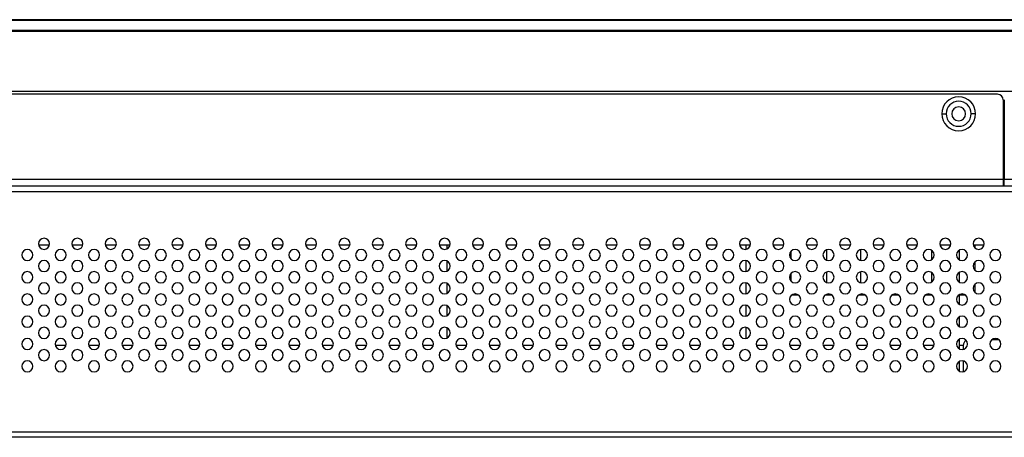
# Model space of a CAD drawing. Header units: millimetres. Extents: x 0 to 1118, y 0 to 864.
# Tile 15 of 254: x 364 to 399, y 243 to 258. Entities that reach past the tile are written whole.
import ezdxf

# ---------------------------------------------------------------- set-up
doc = ezdxf.new("R2010")
doc.units = ezdxf.units.MM

msp = doc.modelspace()

# ---------------------------------------------------------------- linework, layer by layer
at = {"color": 7, "linetype": 'Continuous', "lineweight": 25}
for p, q in [((480.729, 257.832), (237.649, 257.832)), ((237.649, 257.82), (480.729, 257.82)), ((480.729, 257.444), (237.649, 257.444)), ((237.649, 257.415), (480.729, 257.415)), ((480.729, 255.252), (237.649, 255.252)), ((398.869, 255.152), (319.509, 255.152)), ((399.069, 254.952), (399.069, 252.092)), ((399.109, 254.952), (399.109, 252.092)), ((396.859, 254.452), (397.019, 254.452)), ((398.079, 254.452), (397.919, 254.452)), ((399.069, 253.152), (399.109, 253.152)), ((399.069, 253.122), (399.109, 253.122)), ((399.069, 252.092), (319.309, 252.092)), ((399.069, 252.092), (399.069, 251.852)), ((399.069, 252.052), (399.109, 252.052)), ((480.629, 252.092), (399.109, 252.092)), ((399.109, 251.852), (399.109, 252.092)), ((414.589, 251.852), (303.789, 251.852)), ((399.109, 251.922), (399.069, 251.922)), ((414.589, 251.652), (303.789, 251.652)), ((364.782, 249.732), (364.395, 249.732)), ((365.982, 249.732), (365.595, 249.732)), ((367.182, 249.732), (366.795, 249.732)), ((368.382, 249.732), (367.995, 249.732)), ((369.582, 249.732), (369.195, 249.732)), ((370.782, 249.732), (370.395, 249.732)), ((371.982, 249.732), (371.595, 249.732)), ((373.182, 249.732), (372.795, 249.732)), ((374.382, 249.732), (373.995, 249.732)), ((375.582, 249.732), (375.195, 249.732)), ((376.782, 249.732), (376.395, 249.732)), ((377.982, 249.732), (377.595, 249.732)), ((379.182, 249.732), (378.795, 249.732)), ((379.066, 249.732), (379.066, 249.597)), ((380.382, 249.732), (379.995, 249.732)), ((381.582, 249.732), (381.195, 249.732)), ((382.782, 249.732), (382.395, 249.732)), ((383.982, 249.732), (383.595, 249.732)), ((385.182, 249.732), (384.795, 249.732)), ((386.382, 249.732), (385.995, 249.732)), ((387.582, 249.732), (387.195, 249.732)), ((388.782, 249.732), (388.395, 249.732)), ((389.982, 249.732), (389.595, 249.732)), ((389.814, 249.732), (389.814, 249.583)), ((391.182, 249.732), (390.795, 249.732)), ((392.382, 249.732), (391.995, 249.732)), ((392.713, 249.567), (392.713, 249.197)), ((393.582, 249.732), (393.195, 249.732)), ((393.943, 249.577), (393.943, 249.187)), ((394.782, 249.732), (394.395, 249.732)), ((395.982, 249.732), (395.595, 249.732)), ((396.489, 249.555), (396.489, 249.209)), ((397.182, 249.732), (396.795, 249.732)), ((397.489, 249.555), (397.489, 249.209)), ((398.382, 249.732), (397.995, 249.732)), ((398.044, 249.732), (398.044, 249.643)), ((389.814, 249.18), (389.814, 248.783)), ((391.44, 249.516), (391.44, 249.248)), ((379.066, 249.166), (379.066, 248.797)), ((398.044, 249.12), (398.044, 248.843)), ((391.44, 248.716), (391.44, 248.448)), ((392.713, 248.767), (392.713, 248.397)), ((393.943, 248.777), (393.943, 248.387)), ((396.489, 248.755), (396.489, 248.409)), ((397.489, 248.755), (397.489, 248.409)), ((379.066, 248.366), (379.066, 247.997)), ((389.814, 248.38), (389.814, 247.983)), ((398.044, 248.32), (398.044, 248.043)), ((391.721, 247.932), (391.456, 247.932)), ((392.713, 247.932), (392.656, 247.932)), ((392.713, 247.967), (392.713, 247.932)), ((392.921, 247.932), (392.713, 247.932)), ((393.943, 247.932), (393.856, 247.932)), ((393.943, 247.977), (393.943, 247.932)), ((394.121, 247.932), (393.943, 247.932)), ((395.321, 247.932), (395.056, 247.932)), ((396.489, 247.932), (396.256, 247.932)), ((396.489, 247.955), (396.489, 247.932)), ((396.521, 247.932), (396.489, 247.932)), ((397.489, 247.955), (397.489, 247.609)), ((397.721, 247.932), (397.489, 247.932)), ((379.066, 247.566), (379.066, 247.197)), ((389.814, 247.58), (389.814, 247.183)), ((397.489, 247.155), (397.489, 246.809)), ((379.066, 246.766), (379.066, 246.397)), ((389.814, 246.78), (389.814, 246.383)), ((397.489, 246.355), (397.489, 246.009)), ((365.382, 246.132), (364.995, 246.132)), ((366.582, 246.132), (366.195, 246.132)), ((367.782, 246.132), (367.395, 246.132)), ((368.982, 246.132), (368.595, 246.132)), ((370.182, 246.132), (369.795, 246.132)), ((371.382, 246.132), (370.995, 246.132)), ((372.582, 246.132), (372.195, 246.132)), ((373.782, 246.132), (373.395, 246.132)), ((374.982, 246.132), (374.595, 246.132)), ((376.182, 246.132), (375.795, 246.132)), ((377.382, 246.132), (376.995, 246.132)), ((378.582, 246.132), (378.195, 246.132)), ((379.782, 246.132), (379.395, 246.132)), ((380.982, 246.132), (380.595, 246.132)), ((382.182, 246.132), (381.795, 246.132)), ((383.382, 246.132), (382.995, 246.132)), ((384.582, 246.132), (384.195, 246.132)), ((385.782, 246.132), (385.395, 246.132)), ((386.982, 246.132), (386.595, 246.132)), ((388.182, 246.132), (387.795, 246.132)), ((389.382, 246.132), (388.995, 246.132)), ((390.582, 246.132), (390.195, 246.132)), ((391.782, 246.132), (391.395, 246.132)), ((392.982, 246.132), (392.595, 246.132)), ((394.182, 246.132), (393.795, 246.132)), ((395.382, 246.132), (394.995, 246.132)), ((396.582, 246.132), (396.195, 246.132)), ((397.63, 246.132), (397.489, 246.132)), ((397.63, 246.132), (397.63, 245.986)), ((398.921, 246.332), (398.656, 246.332)), ((397.489, 245.555), (397.489, 245.209)), ((397.63, 245.577), (397.63, 245.186)), ((303.389, 243.032), (414.989, 243.032)), ((414.989, 242.832), (303.389, 242.832))]:
    msp.add_line(p, q, dxfattribs=at)
at = {"color": 8, "linetype": 'Continuous', "lineweight": 25}
msp.add_line((399.109, 252.222), (399.069, 252.222), dxfattribs=at)
at = {"color": 7, "linetype": 'Continuous', "lineweight": 25}
for centre, radius, start, end in [((397.469, 254.452), 0.61, 0, 180), ((397.469, 254.452), 0.45, 0, 180), ((398.869, 254.952), 0.2, 0, 90), ((397.469, 254.452), 0.25, 0, 180), ((397.469, 254.452), 0.61, 180, 0), ((397.469, 254.452), 0.45, 180, 0), ((397.469, 254.452), 0.25, 180, 0), ((364.589, 249.782), 0.2, 0, 180), ((365.789, 249.782), 0.2, 0, 180), ((366.989, 249.782), 0.2, 0, 180), ((368.189, 249.782), 0.2, 0, 180), ((369.389, 249.782), 0.2, 0, 180), ((370.589, 249.782), 0.2, 0, 180), ((371.789, 249.782), 0.2, 0, 180), ((372.989, 249.782), 0.2, 0, 180), ((374.189, 249.782), 0.2, 0, 180), ((375.389, 249.782), 0.2, 0, 180), ((376.589, 249.782), 0.2, 0, 180), ((377.789, 249.782), 0.2, 0, 180), ((378.989, 249.782), 0.2, 0, 180), ((380.189, 249.782), 0.2, 0, 180), ((381.389, 249.782), 0.2, 0, 180), ((382.589, 249.782), 0.2, 0, 180), ((383.789, 249.782), 0.2, 0, 180), ((384.989, 249.782), 0.2, 0, 180), ((386.189, 249.782), 0.2, 0, 180), ((387.389, 249.782), 0.2, 0, 180), ((388.589, 249.782), 0.2, 0, 180), ((389.789, 249.782), 0.2, 0, 180), ((390.989, 249.782), 0.2, 0, 180), ((392.189, 249.782), 0.2, 0, 180), ((393.389, 249.782), 0.2, 0, 180), ((394.589, 249.782), 0.2, 0, 180), ((395.789, 249.782), 0.2, 0, 180), ((396.989, 249.782), 0.2, 0, 180), ((398.189, 249.782), 0.2, 0, 180), ((363.989, 249.382), 0.2, 0, 180), ((364.589, 249.782), 0.2, 180, 0), ((365.189, 249.382), 0.2, 0, 180), ((365.789, 249.782), 0.2, 180, 0), ((366.389, 249.382), 0.2, 0, 180), ((366.989, 249.782), 0.2, 180, 0), ((367.589, 249.382), 0.2, 0, 180), ((368.189, 249.782), 0.2, 180, 0), ((368.789, 249.382), 0.2, 0, 180), ((369.389, 249.782), 0.2, 180, 0), ((369.989, 249.382), 0.2, 0, 180), ((370.589, 249.782), 0.2, 180, 0), ((371.189, 249.382), 0.2, 0, 180), ((371.789, 249.782), 0.2, 180, 0), ((372.389, 249.382), 0.2, 0, 180), ((372.989, 249.782), 0.2, 180, 0), ((373.589, 249.382), 0.2, 0, 180), ((374.189, 249.782), 0.2, 180, 0), ((374.789, 249.382), 0.2, 0, 180), ((375.389, 249.782), 0.2, 180, 0), ((375.989, 249.382), 0.2, 0, 180), ((376.589, 249.782), 0.2, 180, 0), ((377.189, 249.382), 0.2, 0, 180), ((377.789, 249.782), 0.2, 180, 0), ((378.389, 249.382), 0.2, 0, 180), ((378.989, 249.782), 0.2, 180, 0), ((379.589, 249.382), 0.2, 0, 180), ((380.189, 249.782), 0.2, 180, 0), ((380.789, 249.382), 0.2, 0, 180), ((381.389, 249.782), 0.2, 180, 0), ((381.989, 249.382), 0.2, 0, 180), ((382.589, 249.782), 0.2, 180, 0), ((383.189, 249.382), 0.2, 0, 180), ((383.789, 249.782), 0.2, 180, 0), ((384.389, 249.382), 0.2, 0, 180), ((384.989, 249.782), 0.2, 180, 0), ((385.589, 249.382), 0.2, 0, 180), ((386.189, 249.782), 0.2, 180, 0), ((386.789, 249.382), 0.2, 0, 180), ((387.389, 249.782), 0.2, 180, 0), ((387.989, 249.382), 0.2, 0, 180), ((388.589, 249.782), 0.2, 180, 0), ((389.189, 249.382), 0.2, 0, 180), ((389.789, 249.782), 0.2, 180, 0), ((390.389, 249.382), 0.2, 0, 180), ((390.989, 249.782), 0.2, 180, 0), ((391.589, 249.382), 0.2, 0, 180), ((392.189, 249.782), 0.2, 180, 0), ((392.789, 249.382), 0.2, 0, 180), ((393.389, 249.782), 0.2, 180, 0), ((393.989, 249.382), 0.2, 0, 180), ((394.589, 249.782), 0.2, 180, 0), ((395.189, 249.382), 0.2, 0, 180), ((395.789, 249.782), 0.2, 180, 0), ((396.389, 249.382), 0.2, 0, 180), ((396.989, 249.782), 0.2, 180, 0), ((397.589, 249.382), 0.2, 0, 180), ((398.189, 249.782), 0.2, 180, 0), ((398.789, 249.382), 0.2, 0, 180), ((363.989, 249.382), 0.2, 180, 0), ((364.589, 248.982), 0.2, 0, 180), ((365.189, 249.382), 0.2, 180, 0), ((365.789, 248.982), 0.2, 0, 180), ((366.389, 249.382), 0.2, 180, 0), ((366.989, 248.982), 0.2, 0, 180), ((367.589, 249.382), 0.2, 180, 0), ((368.189, 248.982), 0.2, 0, 180), ((368.789, 249.382), 0.2, 180, 0), ((369.389, 248.982), 0.2, 0, 180), ((369.989, 249.382), 0.2, 180, 0), ((370.589, 248.982), 0.2, 0, 180), ((371.189, 249.382), 0.2, 180, 0), ((371.789, 248.982), 0.2, 0, 180), ((372.389, 249.382), 0.2, 180, 0), ((372.989, 248.982), 0.2, 0, 180), ((373.589, 249.382), 0.2, 180, 0), ((374.189, 248.982), 0.2, 0, 180), ((374.789, 249.382), 0.2, 180, 0), ((375.389, 248.982), 0.2, 0, 180), ((375.989, 249.382), 0.2, 180, 0), ((376.589, 248.982), 0.2, 0, 180), ((377.189, 249.382), 0.2, 180, 0), ((377.789, 248.982), 0.2, 0, 180), ((378.389, 249.382), 0.2, 180, 0), ((378.989, 248.982), 0.2, 0, 180), ((379.589, 249.382), 0.2, 180, 0), ((380.189, 248.982), 0.2, 0, 180), ((380.789, 249.382), 0.2, 180, 0), ((381.389, 248.982), 0.2, 0, 180), ((381.989, 249.382), 0.2, 180, 0), ((382.589, 248.982), 0.2, 0, 180), ((383.189, 249.382), 0.2, 180, 0), ((383.789, 248.982), 0.2, 0, 180), ((384.389, 249.382), 0.2, 180, 0), ((384.989, 248.982), 0.2, 0, 180), ((385.589, 249.382), 0.2, 180, 0), ((386.189, 248.982), 0.2, 0, 180), ((386.789, 249.382), 0.2, 180, 0), ((387.389, 248.982), 0.2, 0, 180), ((387.989, 249.382), 0.2, 180, 0), ((388.589, 248.982), 0.2, 0, 180), ((389.189, 249.382), 0.2, 180, 0), ((389.789, 248.982), 0.2, 0, 180), ((390.389, 249.382), 0.2, 180, 0), ((390.989, 248.982), 0.2, 0, 180), ((391.589, 249.382), 0.2, 180, 0), ((392.189, 248.982), 0.2, 0, 180), ((392.789, 249.382), 0.2, 180, 0), ((393.389, 248.982), 0.2, 0, 180), ((393.989, 249.382), 0.2, 180, 0), ((394.589, 248.982), 0.2, 0, 180), ((395.189, 249.382), 0.2, 180, 0), ((395.789, 248.982), 0.2, 0, 180), ((396.389, 249.382), 0.2, 180, 0), ((396.989, 248.982), 0.2, 0, 180), ((397.589, 249.382), 0.2, 180, 0), ((398.189, 248.982), 0.2, 0, 180), ((398.789, 249.382), 0.2, 180, 0), ((364.589, 248.982), 0.2, 180, 0), ((365.789, 248.982), 0.2, 180, 0), ((366.989, 248.982), 0.2, 180, 0), ((368.189, 248.982), 0.2, 180, 0), ((369.389, 248.982), 0.2, 180, 0), ((370.589, 248.982), 0.2, 180, 0), ((371.789, 248.982), 0.2, 180, 0), ((372.989, 248.982), 0.2, 180, 0), ((374.189, 248.982), 0.2, 180, 0), ((375.389, 248.982), 0.2, 180, 0), ((376.589, 248.982), 0.2, 180, 0), ((377.789, 248.982), 0.2, 180, 0), ((378.989, 248.982), 0.2, 180, 0), ((380.189, 248.982), 0.2, 180, 0), ((381.389, 248.982), 0.2, 180, 0), ((382.589, 248.982), 0.2, 180, 0), ((383.789, 248.982), 0.2, 180, 0), ((384.989, 248.982), 0.2, 180, 0), ((386.189, 248.982), 0.2, 180, 0), ((387.389, 248.982), 0.2, 180, 0), ((388.589, 248.982), 0.2, 180, 0), ((389.789, 248.982), 0.2, 180, 0), ((390.989, 248.982), 0.2, 180, 0), ((392.189, 248.982), 0.2, 180, 0), ((393.389, 248.982), 0.2, 180, 0), ((394.589, 248.982), 0.2, 180, 0), ((395.789, 248.982), 0.2, 180, 0), ((396.989, 248.982), 0.2, 180, 0), ((398.189, 248.982), 0.2, 180, 0), ((363.989, 248.582), 0.2, 0, 180), ((363.989, 248.582), 0.2, 180, 0), ((365.189, 248.582), 0.2, 0, 180), ((365.189, 248.582), 0.2, 180, 0), ((366.389, 248.582), 0.2, 0, 180), ((366.389, 248.582), 0.2, 180, 0), ((367.589, 248.582), 0.2, 0, 180), ((367.589, 248.582), 0.2, 180, 0), ((368.789, 248.582), 0.2, 0, 180), ((368.789, 248.582), 0.2, 180, 0), ((369.989, 248.582), 0.2, 0, 180), ((369.989, 248.582), 0.2, 180, 0), ((371.189, 248.582), 0.2, 0, 180), ((371.189, 248.582), 0.2, 180, 0), ((372.389, 248.582), 0.2, 0, 180), ((372.389, 248.582), 0.2, 180, 0), ((373.589, 248.582), 0.2, 0, 180), ((373.589, 248.582), 0.2, 180, 0), ((374.789, 248.582), 0.2, 0, 180), ((374.789, 248.582), 0.2, 180, 0), ((375.989, 248.582), 0.2, 0, 180), ((375.989, 248.582), 0.2, 180, 0), ((377.189, 248.582), 0.2, 0, 180), ((377.189, 248.582), 0.2, 180, 0), ((378.389, 248.582), 0.2, 0, 180), ((378.389, 248.582), 0.2, 180, 0), ((379.589, 248.582), 0.2, 0, 180), ((379.589, 248.582), 0.2, 180, 0), ((380.789, 248.582), 0.2, 0, 180), ((380.789, 248.582), 0.2, 180, 0), ((381.989, 248.582), 0.2, 0, 180), ((381.989, 248.582), 0.2, 180, 0), ((383.189, 248.582), 0.2, 0, 180), ((383.189, 248.582), 0.2, 180, 0), ((384.389, 248.582), 0.2, 0, 180), ((384.389, 248.582), 0.2, 180, 0), ((385.589, 248.582), 0.2, 0, 180), ((385.589, 248.582), 0.2, 180, 0), ((386.789, 248.582), 0.2, 0, 180), ((386.789, 248.582), 0.2, 180, 0), ((387.989, 248.582), 0.2, 0, 180), ((387.989, 248.582), 0.2, 180, 0), ((389.189, 248.582), 0.2, 0, 180), ((389.189, 248.582), 0.2, 180, 0), ((390.389, 248.582), 0.2, 0, 180), ((390.389, 248.582), 0.2, 180, 0), ((391.589, 248.582), 0.2, 0, 180), ((391.589, 248.582), 0.2, 180, 0), ((392.789, 248.582), 0.2, 0, 180), ((392.789, 248.582), 0.2, 180, 0), ((393.989, 248.582), 0.2, 0, 180), ((393.989, 248.582), 0.2, 180, 0), ((395.189, 248.582), 0.2, 0, 180), ((395.189, 248.582), 0.2, 180, 0), ((396.389, 248.582), 0.2, 0, 180), ((396.389, 248.582), 0.2, 180, 0), ((397.589, 248.582), 0.2, 0, 180), ((397.589, 248.582), 0.2, 180, 0), ((398.789, 248.582), 0.2, 0, 180), ((398.789, 248.582), 0.2, 180, 0), ((364.589, 248.182), 0.2, 0, 180), ((364.589, 248.182), 0.2, 180, 0), ((365.789, 248.182), 0.2, 0, 180), ((365.789, 248.182), 0.2, 180, 0), ((366.989, 248.182), 0.2, 0, 180), ((366.989, 248.182), 0.2, 180, 0), ((368.189, 248.182), 0.2, 0, 180), ((368.189, 248.182), 0.2, 180, 0), ((369.389, 248.182), 0.2, 0, 180), ((369.389, 248.182), 0.2, 180, 0), ((370.589, 248.182), 0.2, 0, 180), ((370.589, 248.182), 0.2, 180, 0), ((371.789, 248.182), 0.2, 0, 180), ((371.789, 248.182), 0.2, 180, 0), ((372.989, 248.182), 0.2, 0, 180), ((372.989, 248.182), 0.2, 180, 0), ((374.189, 248.182), 0.2, 0, 180), ((374.189, 248.182), 0.2, 180, 0), ((375.389, 248.182), 0.2, 0, 180), ((375.389, 248.182), 0.2, 180, 0), ((376.589, 248.182), 0.2, 0, 180), ((376.589, 248.182), 0.2, 180, 0), ((377.789, 248.182), 0.2, 0, 180), ((377.789, 248.182), 0.2, 180, 0), ((378.989, 248.182), 0.2, 0, 180), ((378.989, 248.182), 0.2, 180, 0), ((380.189, 248.182), 0.2, 0, 180), ((380.189, 248.182), 0.2, 180, 0), ((381.389, 248.182), 0.2, 0, 180), ((381.389, 248.182), 0.2, 180, 0), ((382.589, 248.182), 0.2, 0, 180), ((382.589, 248.182), 0.2, 180, 0), ((383.789, 248.182), 0.2, 0, 180), ((383.789, 248.182), 0.2, 180, 0), ((384.989, 248.182), 0.2, 0, 180), ((384.989, 248.182), 0.2, 180, 0), ((386.189, 248.182), 0.2, 0, 180), ((386.189, 248.182), 0.2, 180, 0), ((387.389, 248.182), 0.2, 0, 180), ((387.389, 248.182), 0.2, 180, 0), ((388.589, 248.182), 0.2, 0, 180), ((388.589, 248.182), 0.2, 180, 0), ((389.789, 248.182), 0.2, 0, 180), ((389.789, 248.182), 0.2, 180, 0), ((390.989, 248.182), 0.2, 0, 180), ((390.989, 248.182), 0.2, 180, 0), ((392.189, 248.182), 0.2, 0, 180), ((392.189, 248.182), 0.2, 180, 0), ((393.389, 248.182), 0.2, 0, 180), ((393.389, 248.182), 0.2, 180, 0), ((394.589, 248.182), 0.2, 0, 180), ((394.589, 248.182), 0.2, 180, 0), ((395.789, 248.182), 0.2, 0, 180), ((395.789, 248.182), 0.2, 180, 0), ((396.989, 248.182), 0.2, 0, 180), ((396.989, 248.182), 0.2, 180, 0), ((398.189, 248.182), 0.2, 0, 180), ((398.189, 248.182), 0.2, 180, 0), ((363.989, 247.782), 0.2, 0, 180), ((363.989, 247.782), 0.2, 180, 0), ((365.189, 247.782), 0.2, 0, 180), ((365.189, 247.782), 0.2, 180, 0), ((366.389, 247.782), 0.2, 0, 180), ((366.389, 247.782), 0.2, 180, 0), ((367.589, 247.782), 0.2, 0, 180), ((367.589, 247.782), 0.2, 180, 0), ((368.789, 247.782), 0.2, 0, 180), ((368.789, 247.782), 0.2, 180, 0), ((369.989, 247.782), 0.2, 0, 180), ((369.989, 247.782), 0.2, 180, 0), ((371.189, 247.782), 0.2, 0, 180), ((371.189, 247.782), 0.2, 180, 0), ((372.389, 247.782), 0.2, 0, 180), ((372.389, 247.782), 0.2, 180, 0), ((373.589, 247.782), 0.2, 0, 180), ((373.589, 247.782), 0.2, 180, 0), ((374.789, 247.782), 0.2, 0, 180), ((374.789, 247.782), 0.2, 180, 0), ((375.989, 247.782), 0.2, 0, 180), ((375.989, 247.782), 0.2, 180, 0), ((377.189, 247.782), 0.2, 0, 180), ((377.189, 247.782), 0.2, 180, 0), ((378.389, 247.782), 0.2, 0, 180), ((378.389, 247.782), 0.2, 180, 0), ((379.589, 247.782), 0.2, 0, 180), ((379.589, 247.782), 0.2, 180, 0), ((380.789, 247.782), 0.2, 0, 180), ((380.789, 247.782), 0.2, 180, 0), ((381.989, 247.782), 0.2, 0, 180), ((381.989, 247.782), 0.2, 180, 0), ((383.189, 247.782), 0.2, 0, 180), ((383.189, 247.782), 0.2, 180, 0), ((384.389, 247.782), 0.2, 0, 180), ((384.389, 247.782), 0.2, 180, 0), ((385.589, 247.782), 0.2, 0, 180), ((385.589, 247.782), 0.2, 180, 0), ((386.789, 247.782), 0.2, 0, 180), ((386.789, 247.782), 0.2, 180, 0), ((387.989, 247.782), 0.2, 0, 180), ((387.989, 247.782), 0.2, 180, 0), ((389.189, 247.782), 0.2, 0, 180), ((389.189, 247.782), 0.2, 180, 0), ((390.389, 247.782), 0.2, 0, 180), ((390.389, 247.782), 0.2, 180, 0), ((391.589, 247.782), 0.2, 0, 180), ((391.589, 247.782), 0.2, 180, 0), ((392.789, 247.782), 0.2, 0, 180), ((392.789, 247.782), 0.2, 180, 0), ((393.989, 247.782), 0.2, 0, 180), ((393.989, 247.782), 0.2, 180, 0), ((395.189, 247.782), 0.2, 0, 180), ((395.189, 247.782), 0.2, 180, 0), ((396.389, 247.782), 0.2, 0, 180), ((396.389, 247.782), 0.2, 180, 0), ((397.589, 247.782), 0.2, 0, 180), ((397.589, 247.782), 0.2, 180, 0), ((398.789, 247.782), 0.2, 0, 180), ((398.789, 247.782), 0.2, 180, 0), ((364.589, 247.382), 0.2, 0, 180), ((365.789, 247.382), 0.2, 0, 180), ((366.989, 247.382), 0.2, 0, 180), ((368.189, 247.382), 0.2, 0, 180), ((369.389, 247.382), 0.2, 0, 180), ((370.589, 247.382), 0.2, 0, 180), ((371.789, 247.382), 0.2, 0, 180), ((372.989, 247.382), 0.2, 0, 180), ((374.189, 247.382), 0.2, 0, 180), ((375.389, 247.382), 0.2, 0, 180), ((376.589, 247.382), 0.2, 0, 180), ((377.789, 247.382), 0.2, 0, 180), ((378.989, 247.382), 0.2, 0, 180), ((380.189, 247.382), 0.2, 0, 180), ((381.389, 247.382), 0.2, 0, 180), ((382.589, 247.382), 0.2, 0, 180), ((383.789, 247.382), 0.2, 0, 180), ((384.989, 247.382), 0.2, 0, 180), ((386.189, 247.382), 0.2, 0, 180), ((387.389, 247.382), 0.2, 0, 180), ((388.589, 247.382), 0.2, 0, 180), ((389.789, 247.382), 0.2, 0, 180), ((390.989, 247.382), 0.2, 0, 180), ((392.189, 247.382), 0.2, 0, 180), ((393.389, 247.382), 0.2, 0, 180), ((394.589, 247.382), 0.2, 0, 180), ((395.789, 247.382), 0.2, 0, 180), ((396.989, 247.382), 0.2, 0, 180), ((398.189, 247.382), 0.2, 0, 180), ((363.989, 246.982), 0.2, 0, 180), ((364.589, 247.382), 0.2, 180, 0), ((365.189, 246.982), 0.2, 0, 180), ((365.789, 247.382), 0.2, 180, 0), ((366.389, 246.982), 0.2, 0, 180), ((366.989, 247.382), 0.2, 180, 0), ((367.589, 246.982), 0.2, 0, 180), ((368.189, 247.382), 0.2, 180, 0), ((368.789, 246.982), 0.2, 0, 180), ((369.389, 247.382), 0.2, 180, 0), ((369.989, 246.982), 0.2, 0, 180), ((370.589, 247.382), 0.2, 180, 0), ((371.189, 246.982), 0.2, 0, 180), ((371.789, 247.382), 0.2, 180, 0), ((372.389, 246.982), 0.2, 0, 180), ((372.989, 247.382), 0.2, 180, 0), ((373.589, 246.982), 0.2, 0, 180), ((374.189, 247.382), 0.2, 180, 0), ((374.789, 246.982), 0.2, 0, 180), ((375.389, 247.382), 0.2, 180, 0), ((375.989, 246.982), 0.2, 0, 180), ((376.589, 247.382), 0.2, 180, 0), ((377.189, 246.982), 0.2, 0, 180), ((377.789, 247.382), 0.2, 180, 0), ((378.389, 246.982), 0.2, 0, 180), ((378.989, 247.382), 0.2, 180, 0), ((379.589, 246.982), 0.2, 0, 180), ((380.189, 247.382), 0.2, 180, 0), ((380.789, 246.982), 0.2, 0, 180), ((381.389, 247.382), 0.2, 180, 0), ((381.989, 246.982), 0.2, 0, 180), ((382.589, 247.382), 0.2, 180, 0), ((383.189, 246.982), 0.2, 0, 180), ((383.789, 247.382), 0.2, 180, 0), ((384.389, 246.982), 0.2, 0, 180), ((384.989, 247.382), 0.2, 180, 0), ((385.589, 246.982), 0.2, 0, 180), ((386.189, 247.382), 0.2, 180, 0), ((386.789, 246.982), 0.2, 0, 180), ((387.389, 247.382), 0.2, 180, 0), ((387.989, 246.982), 0.2, 0, 180), ((388.589, 247.382), 0.2, 180, 0), ((389.189, 246.982), 0.2, 0, 180), ((389.789, 247.382), 0.2, 180, 0), ((390.389, 246.982), 0.2, 0, 180), ((390.989, 247.382), 0.2, 180, 0), ((391.589, 246.982), 0.2, 0, 180), ((392.189, 247.382), 0.2, 180, 0), ((392.789, 246.982), 0.2, 0, 180), ((393.389, 247.382), 0.2, 180, 0), ((393.989, 246.982), 0.2, 0, 180), ((394.589, 247.382), 0.2, 180, 0), ((395.189, 246.982), 0.2, 0, 180), ((395.789, 247.382), 0.2, 180, 0), ((396.389, 246.982), 0.2, 0, 180), ((396.989, 247.382), 0.2, 180, 0), ((397.589, 246.982), 0.2, 0, 180), ((398.189, 247.382), 0.2, 180, 0), ((398.789, 246.982), 0.2, 0, 180), ((363.989, 246.982), 0.2, 180, 0), ((364.589, 246.582), 0.2, 0, 180), ((365.189, 246.982), 0.2, 180, 0), ((365.789, 246.582), 0.2, 0, 180), ((366.389, 246.982), 0.2, 180, 0), ((366.989, 246.582), 0.2, 0, 180), ((367.589, 246.982), 0.2, 180, 0), ((368.189, 246.582), 0.2, 0, 180), ((368.789, 246.982), 0.2, 180, 0), ((369.389, 246.582), 0.2, 0, 180), ((369.989, 246.982), 0.2, 180, 0), ((370.589, 246.582), 0.2, 0, 180), ((371.189, 246.982), 0.2, 180, 0), ((371.789, 246.582), 0.2, 0, 180), ((372.389, 246.982), 0.2, 180, 0), ((372.989, 246.582), 0.2, 0, 180), ((373.589, 246.982), 0.2, 180, 0), ((374.189, 246.582), 0.2, 0, 180), ((374.789, 246.982), 0.2, 180, 0), ((375.389, 246.582), 0.2, 0, 180), ((375.989, 246.982), 0.2, 180, 0), ((376.589, 246.582), 0.2, 0, 180), ((377.189, 246.982), 0.2, 180, 0), ((377.789, 246.582), 0.2, 0, 180), ((378.389, 246.982), 0.2, 180, 0), ((378.989, 246.582), 0.2, 0, 180), ((379.589, 246.982), 0.2, 180, 0), ((380.189, 246.582), 0.2, 0, 180), ((380.789, 246.982), 0.2, 180, 0), ((381.389, 246.582), 0.2, 0, 180), ((381.989, 246.982), 0.2, 180, 0), ((382.589, 246.582), 0.2, 0, 180), ((383.189, 246.982), 0.2, 180, 0), ((383.789, 246.582), 0.2, 0, 180), ((384.389, 246.982), 0.2, 180, 0), ((384.989, 246.582), 0.2, 0, 180), ((385.589, 246.982), 0.2, 180, 0), ((386.189, 246.582), 0.2, 0, 180), ((386.789, 246.982), 0.2, 180, 0), ((387.389, 246.582), 0.2, 0, 180), ((387.989, 246.982), 0.2, 180, 0), ((388.589, 246.582), 0.2, 0, 180), ((389.189, 246.982), 0.2, 180, 0), ((389.789, 246.582), 0.2, 0, 180), ((390.389, 246.982), 0.2, 180, 0), ((390.989, 246.582), 0.2, 0, 180), ((391.589, 246.982), 0.2, 180, 0), ((392.189, 246.582), 0.2, 0, 180), ((392.789, 246.982), 0.2, 180, 0), ((393.389, 246.582), 0.2, 0, 180), ((393.989, 246.982), 0.2, 180, 0), ((394.589, 246.582), 0.2, 0, 180), ((395.189, 246.982), 0.2, 180, 0), ((395.789, 246.582), 0.2, 0, 180), ((396.389, 246.982), 0.2, 180, 0), ((396.989, 246.582), 0.2, 0, 180), ((397.589, 246.982), 0.2, 180, 0), ((398.189, 246.582), 0.2, 0, 180), ((398.789, 246.982), 0.2, 180, 0), ((363.989, 246.182), 0.2, 0, 180), ((364.589, 246.582), 0.2, 180, 0), ((365.189, 246.182), 0.2, 0, 180), ((365.789, 246.582), 0.2, 180, 0), ((366.389, 246.182), 0.2, 0, 180), ((366.989, 246.582), 0.2, 180, 0), ((367.589, 246.182), 0.2, 0, 180), ((368.189, 246.582), 0.2, 180, 0), ((368.789, 246.182), 0.2, 0, 180), ((369.389, 246.582), 0.2, 180, 0), ((369.989, 246.182), 0.2, 0, 180), ((370.589, 246.582), 0.2, 180, 0), ((371.189, 246.182), 0.2, 0, 180), ((371.789, 246.582), 0.2, 180, 0), ((372.389, 246.182), 0.2, 0, 180), ((372.989, 246.582), 0.2, 180, 0), ((373.589, 246.182), 0.2, 0, 180), ((374.189, 246.582), 0.2, 180, 0), ((374.789, 246.182), 0.2, 0, 180), ((375.389, 246.582), 0.2, 180, 0), ((375.989, 246.182), 0.2, 0, 180), ((376.589, 246.582), 0.2, 180, 0), ((377.189, 246.182), 0.2, 0, 180), ((377.789, 246.582), 0.2, 180, 0), ((378.389, 246.182), 0.2, 0, 180), ((378.989, 246.582), 0.2, 180, 0), ((379.589, 246.182), 0.2, 0, 180), ((380.189, 246.582), 0.2, 180, 0), ((380.789, 246.182), 0.2, 0, 180), ((381.389, 246.582), 0.2, 180, 0), ((381.989, 246.182), 0.2, 0, 180), ((382.589, 246.582), 0.2, 180, 0), ((383.189, 246.182), 0.2, 0, 180), ((383.789, 246.582), 0.2, 180, 0), ((384.389, 246.182), 0.2, 0, 180), ((384.989, 246.582), 0.2, 180, 0), ((385.589, 246.182), 0.2, 0, 180), ((386.189, 246.582), 0.2, 180, 0), ((386.789, 246.182), 0.2, 0, 180), ((387.389, 246.582), 0.2, 180, 0), ((387.989, 246.182), 0.2, 0, 180), ((388.589, 246.582), 0.2, 180, 0), ((389.189, 246.182), 0.2, 0, 180), ((389.789, 246.582), 0.2, 180, 0), ((390.389, 246.182), 0.2, 0, 180), ((390.989, 246.582), 0.2, 180, 0), ((391.589, 246.182), 0.2, 0, 180), ((392.189, 246.582), 0.2, 180, 0), ((392.789, 246.182), 0.2, 0, 180), ((393.389, 246.582), 0.2, 180, 0), ((393.989, 246.182), 0.2, 0, 180), ((394.589, 246.582), 0.2, 180, 0), ((395.189, 246.182), 0.2, 0, 180), ((395.789, 246.582), 0.2, 180, 0), ((396.389, 246.182), 0.2, 0, 180), ((396.989, 246.582), 0.2, 180, 0), ((397.589, 246.182), 0.2, 0, 180), ((398.189, 246.582), 0.2, 180, 0), ((398.789, 246.182), 0.2, 0, 180), ((363.989, 246.182), 0.2, 180, 0), ((365.189, 246.182), 0.2, 180, 0), ((366.389, 246.182), 0.2, 180, 0), ((367.589, 246.182), 0.2, 180, 0), ((368.789, 246.182), 0.2, 180, 0), ((369.989, 246.182), 0.2, 180, 0), ((371.189, 246.182), 0.2, 180, 0), ((372.389, 246.182), 0.2, 180, 0), ((373.589, 246.182), 0.2, 180, 0), ((374.789, 246.182), 0.2, 180, 0), ((375.989, 246.182), 0.2, 180, 0), ((377.189, 246.182), 0.2, 180, 0), ((378.389, 246.182), 0.2, 180, 0), ((379.589, 246.182), 0.2, 180, 0), ((380.789, 246.182), 0.2, 180, 0), ((381.989, 246.182), 0.2, 180, 0), ((383.189, 246.182), 0.2, 180, 0), ((384.389, 246.182), 0.2, 180, 0), ((385.589, 246.182), 0.2, 180, 0), ((386.789, 246.182), 0.2, 180, 0), ((387.989, 246.182), 0.2, 180, 0), ((389.189, 246.182), 0.2, 180, 0), ((390.389, 246.182), 0.2, 180, 0), ((391.589, 246.182), 0.2, 180, 0), ((392.789, 246.182), 0.2, 180, 0), ((393.989, 246.182), 0.2, 180, 0), ((395.189, 246.182), 0.2, 180, 0), ((396.389, 246.182), 0.2, 180, 0), ((397.589, 246.182), 0.2, 180, 0), ((397.83, 246.132), 0.2, 116.35, 180), ((398.789, 246.182), 0.2, 180, 0), ((364.589, 245.782), 0.2, 0, 180), ((364.589, 245.782), 0.2, 180, 0), ((365.789, 245.782), 0.2, 0, 180), ((365.789, 245.782), 0.2, 180, 0), ((366.989, 245.782), 0.2, 0, 180), ((366.989, 245.782), 0.2, 180, 0), ((368.189, 245.782), 0.2, 0, 180), ((368.189, 245.782), 0.2, 180, 0), ((369.389, 245.782), 0.2, 0, 180), ((369.389, 245.782), 0.2, 180, 0), ((370.589, 245.782), 0.2, 0, 180), ((370.589, 245.782), 0.2, 180, 0), ((371.789, 245.782), 0.2, 0, 180), ((371.789, 245.782), 0.2, 180, 0), ((372.989, 245.782), 0.2, 0, 180), ((372.989, 245.782), 0.2, 180, 0), ((374.189, 245.782), 0.2, 0, 180), ((374.189, 245.782), 0.2, 180, 0), ((375.389, 245.782), 0.2, 0, 180), ((375.389, 245.782), 0.2, 180, 0), ((376.589, 245.782), 0.2, 0, 180), ((376.589, 245.782), 0.2, 180, 0), ((377.789, 245.782), 0.2, 0, 180), ((377.789, 245.782), 0.2, 180, 0), ((378.989, 245.782), 0.2, 0, 180), ((378.989, 245.782), 0.2, 180, 0), ((380.189, 245.782), 0.2, 0, 180), ((380.189, 245.782), 0.2, 180, 0), ((381.389, 245.782), 0.2, 0, 180), ((381.389, 245.782), 0.2, 180, 0), ((382.589, 245.782), 0.2, 0, 180), ((382.589, 245.782), 0.2, 180, 0), ((383.789, 245.782), 0.2, 0, 180), ((383.789, 245.782), 0.2, 180, 0), ((384.989, 245.782), 0.2, 0, 180), ((384.989, 245.782), 0.2, 180, 0), ((386.189, 245.782), 0.2, 0, 180), ((386.189, 245.782), 0.2, 180, 0), ((387.389, 245.782), 0.2, 0, 180), ((387.389, 245.782), 0.2, 180, 0), ((388.589, 245.782), 0.2, 0, 180), ((388.589, 245.782), 0.2, 180, 0), ((389.789, 245.782), 0.2, 0, 180), ((389.789, 245.782), 0.2, 180, 0), ((390.989, 245.782), 0.2, 0, 180), ((390.989, 245.782), 0.2, 180, 0), ((392.189, 245.782), 0.2, 0, 180), ((392.189, 245.782), 0.2, 180, 0), ((393.389, 245.782), 0.2, 0, 180), ((393.389, 245.782), 0.2, 180, 0), ((394.589, 245.782), 0.2, 0, 180), ((394.589, 245.782), 0.2, 180, 0), ((395.789, 245.782), 0.2, 0, 180), ((395.789, 245.782), 0.2, 180, 0), ((396.989, 245.782), 0.2, 0, 180), ((396.989, 245.782), 0.2, 180, 0), ((398.189, 245.782), 0.2, 0, 180), ((398.189, 245.782), 0.2, 180, 0), ((363.989, 245.382), 0.2, 0, 180), ((363.989, 245.382), 0.2, 180, 0), ((365.189, 245.382), 0.2, 0, 180), ((365.189, 245.382), 0.2, 180, 0), ((366.389, 245.382), 0.2, 0, 180), ((366.389, 245.382), 0.2, 180, 0), ((367.589, 245.382), 0.2, 0, 180), ((367.589, 245.382), 0.2, 180, 0), ((368.789, 245.382), 0.2, 0, 180), ((368.789, 245.382), 0.2, 180, 0), ((369.989, 245.382), 0.2, 0, 180), ((369.989, 245.382), 0.2, 180, 0), ((371.189, 245.382), 0.2, 0, 180), ((371.189, 245.382), 0.2, 180, 0), ((372.389, 245.382), 0.2, 0, 180), ((372.389, 245.382), 0.2, 180, 0), ((373.589, 245.382), 0.2, 0, 180), ((373.589, 245.382), 0.2, 180, 0), ((374.789, 245.382), 0.2, 0, 180), ((374.789, 245.382), 0.2, 180, 0), ((375.989, 245.382), 0.2, 0, 180), ((375.989, 245.382), 0.2, 180, 0), ((377.189, 245.382), 0.2, 0, 180), ((377.189, 245.382), 0.2, 180, 0), ((378.389, 245.382), 0.2, 0, 180), ((378.389, 245.382), 0.2, 180, 0), ((379.589, 245.382), 0.2, 0, 180), ((379.589, 245.382), 0.2, 180, 0), ((380.789, 245.382), 0.2, 0, 180), ((380.789, 245.382), 0.2, 180, 0), ((381.989, 245.382), 0.2, 0, 180), ((381.989, 245.382), 0.2, 180, 0), ((383.189, 245.382), 0.2, 0, 180), ((383.189, 245.382), 0.2, 180, 0), ((384.389, 245.382), 0.2, 0, 180), ((384.389, 245.382), 0.2, 180, 0), ((385.589, 245.382), 0.2, 0, 180), ((385.589, 245.382), 0.2, 180, 0), ((386.789, 245.382), 0.2, 0, 180), ((386.789, 245.382), 0.2, 180, 0), ((387.989, 245.382), 0.2, 0, 180), ((387.989, 245.382), 0.2, 180, 0), ((389.189, 245.382), 0.2, 0, 180), ((389.189, 245.382), 0.2, 180, 0), ((390.389, 245.382), 0.2, 0, 180), ((390.389, 245.382), 0.2, 180, 0), ((391.589, 245.382), 0.2, 0, 180), ((391.589, 245.382), 0.2, 180, 0), ((392.789, 245.382), 0.2, 0, 180), ((392.789, 245.382), 0.2, 180, 0), ((393.989, 245.382), 0.2, 0, 180), ((393.989, 245.382), 0.2, 180, 0), ((395.189, 245.382), 0.2, 0, 180), ((395.189, 245.382), 0.2, 180, 0), ((396.389, 245.382), 0.2, 0, 180), ((396.389, 245.382), 0.2, 180, 0), ((397.589, 245.382), 0.2, 0, 180), ((397.589, 245.382), 0.2, 180, 0), ((398.789, 245.382), 0.2, 0, 180), ((398.789, 245.382), 0.2, 180, 0)]:
    msp.add_arc(centre, radius, start, end, dxfattribs=at)

doc.saveas('drawing.dxf')
